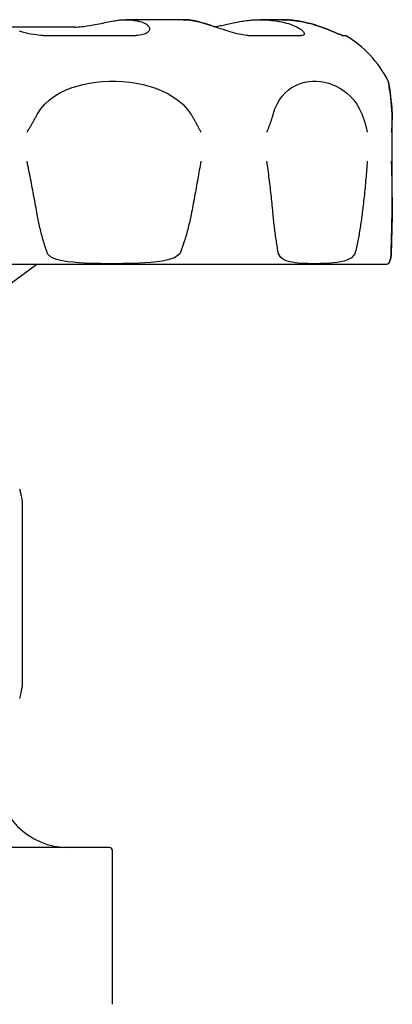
# Model space of a CAD drawing. Header units: millimetres. Extents: x 67 to 3787, y 20 to 476.
# Tile 8 of 8: x 475 to 500, y 264 to 332. Entities that reach past the tile are written whole.
import ezdxf

# ---------------------------------------------------------------- set-up
doc = ezdxf.new("R2010")
doc.units = ezdxf.units.MM
doc.layers.add('DETAIL', color=2, linetype='Continuous')

msp = doc.modelspace()

# ---------------------------------------------------------------- linework, layer by layer
at = {"layer": 'DETAIL'}
for p, q in [((485.971, 331.981), (482.01, 331.981)), ((485.986, 331.981), (485.971, 331.981)), ((492.738, 331.981), (491.287, 331.981)), ((492.742, 331.981), (492.738, 331.981)), ((478.518, 331.476), (473.933, 331.476)), ((476.318, 330.899), (482.709, 330.899)), ((490.431, 330.899), (494.122, 330.899)), ((496.951, 330.899), (497.147, 330.899)), ((500.373, 319.741), (500.373, 325.059)), ((500.378, 319.752), (500.378, 325.056)), ((424.335, 315.131), (499.859, 315.131)), ((472.747, 312.831), (475.896, 315.131)), ((474.868, 298.819), (474.868, 286.043)), ((479.173, 274.931), (463.821, 274.931)), ((480.897, 274.931), (479.173, 274.931)), ((481.097, 273.931), (481.097, 274.731)), ((481.097, 264.136), (481.097, 273.931))]:
    msp.add_line(p, q, dxfattribs=at)
at = {"layer": 'DETAIL', "flags": 128}
for points in [[(478.518, 331.476), (478.631, 331.477), (478.748, 331.482), (478.869, 331.49), (478.994, 331.502), (479.121, 331.516), (479.25, 331.532), (479.381, 331.551), (479.513, 331.572), (479.646, 331.595), (479.78, 331.62), (479.913, 331.645), (480.047, 331.672), (480.179, 331.698), (480.311, 331.725), (480.441, 331.752), (480.569, 331.779), (480.694, 331.805), (480.818, 331.829), (480.937, 331.853), (481.054, 331.875), (481.166, 331.895), (481.275, 331.914), (481.378, 331.93), (481.477, 331.945)], [(481.477, 331.945), (481.541, 331.953), (481.604, 331.96), (481.667, 331.966), (481.73, 331.971), (481.792, 331.975), (481.854, 331.978), (481.915, 331.98), (481.975, 331.981), (482.036, 331.981), (482.096, 331.98), (482.157, 331.978), (482.219, 331.975), (482.281, 331.972), (482.344, 331.967), (482.407, 331.961), (482.47, 331.954), (482.534, 331.946), (482.597, 331.936), (482.662, 331.926), (482.726, 331.915), (482.79, 331.903), (482.854, 331.889), (482.919, 331.875), (482.983, 331.859)], [(482.983, 331.859), (483.098, 331.827), (483.202, 331.791), (483.297, 331.751), (483.381, 331.709), (483.454, 331.663), (483.516, 331.615), (483.567, 331.565), (483.606, 331.513), (483.634, 331.46), (483.651, 331.406), (483.656, 331.352), (483.65, 331.298), (483.632, 331.246), (483.603, 331.194), (483.563, 331.145), (483.511, 331.099), (483.447, 331.056), (483.373, 331.017), (483.287, 330.982), (483.19, 330.953), (483.084, 330.93), (482.968, 330.913), (482.843, 330.903), (482.709, 330.899)], [(486.944, 331.859), (486.903, 331.869), (486.862, 331.879), (486.82, 331.888), (486.779, 331.897), (486.738, 331.905), (486.696, 331.913), (486.655, 331.921), (486.614, 331.928), (486.572, 331.934), (486.531, 331.941), (486.49, 331.946), (486.449, 331.951), (486.409, 331.956), (486.368, 331.961), (486.327, 331.965), (486.287, 331.968), (486.247, 331.971), (486.207, 331.974), (486.167, 331.976), (486.127, 331.978), (486.088, 331.979), (486.049, 331.98), (486.01, 331.981), (485.971, 331.981)], [(485.979, 331.981), (486.018, 331.981), (486.057, 331.98), (486.096, 331.98), (486.136, 331.978), (486.176, 331.976), (486.216, 331.974), (486.256, 331.972), (486.297, 331.968), (486.338, 331.965), (486.378, 331.961), (486.419, 331.957), (486.461, 331.952), (486.502, 331.947), (486.543, 331.941), (486.585, 331.935), (486.626, 331.928), (486.668, 331.921), (486.709, 331.914), (486.751, 331.906), (486.793, 331.897), (486.835, 331.888), (486.876, 331.879), (486.918, 331.869), (486.96, 331.859)], [(490.431, 330.899), (490.325, 330.903), (490.21, 330.913), (490.087, 330.93), (489.956, 330.953), (489.818, 330.983), (489.674, 331.017), (489.526, 331.056), (489.373, 331.099), (489.218, 331.146), (489.059, 331.195), (488.899, 331.246), (488.737, 331.299), (488.575, 331.353), (488.413, 331.407), (488.251, 331.461), (488.091, 331.514), (487.933, 331.565), (487.778, 331.616), (487.626, 331.664), (487.478, 331.709), (487.335, 331.752), (487.198, 331.791), (487.067, 331.827), (486.944, 331.859)], [(486.96, 331.859), (487.001, 331.848), (487.044, 331.837), (487.087, 331.826), (487.131, 331.814), (487.176, 331.801), (487.222, 331.789), (487.268, 331.775), (487.316, 331.762), (487.364, 331.748), (487.412, 331.733), (487.462, 331.719), (487.512, 331.704), (487.562, 331.688), (487.613, 331.672), (487.665, 331.656), (487.717, 331.64), (487.769, 331.623), (487.822, 331.606), (487.875, 331.589), (487.929, 331.572), (487.983, 331.554), (488.037, 331.536), (488.092, 331.519), (488.146, 331.5)], [(488.135, 331.499), (488.207, 331.51), (488.283, 331.523), (488.362, 331.538), (488.446, 331.554), (488.533, 331.572), (488.623, 331.592), (488.716, 331.612), (488.812, 331.633), (488.911, 331.655), (489.012, 331.677), (489.116, 331.7), (489.221, 331.723), (489.328, 331.745), (489.437, 331.768), (489.547, 331.79), (489.658, 331.811), (489.771, 331.832), (489.883, 331.852), (489.996, 331.871), (490.11, 331.888), (490.223, 331.904), (490.335, 331.919), (490.447, 331.933), (490.558, 331.945)], [(490.558, 331.945), (490.645, 331.953), (490.732, 331.96), (490.818, 331.966), (490.904, 331.971), (490.989, 331.975), (491.073, 331.978), (491.157, 331.98), (491.239, 331.981), (491.322, 331.981), (491.404, 331.98), (491.488, 331.978), (491.572, 331.975), (491.657, 331.972), (491.742, 331.967), (491.829, 331.961), (491.915, 331.954), (492.002, 331.946), (492.089, 331.936), (492.177, 331.926), (492.265, 331.915), (492.352, 331.903), (492.44, 331.889), (492.528, 331.875), (492.616, 331.859)], [(492.616, 331.859), (492.777, 331.827), (492.933, 331.791), (493.084, 331.751), (493.228, 331.709), (493.365, 331.663), (493.495, 331.615), (493.617, 331.565), (493.73, 331.513), (493.835, 331.46), (493.93, 331.406), (494.015, 331.352), (494.091, 331.298), (494.157, 331.246), (494.212, 331.194), (494.256, 331.145), (494.289, 331.099), (494.31, 331.056), (494.32, 331.017), (494.317, 330.982), (494.303, 330.953), (494.276, 330.93), (494.237, 330.913), (494.185, 330.902), (494.122, 330.899)], [(494.068, 331.859), (494.011, 331.869), (493.955, 331.879), (493.898, 331.888), (493.842, 331.897), (493.785, 331.905), (493.729, 331.913), (493.672, 331.921), (493.616, 331.928), (493.559, 331.934), (493.503, 331.941), (493.447, 331.946), (493.391, 331.951), (493.336, 331.956), (493.28, 331.961), (493.225, 331.965), (493.17, 331.968), (493.115, 331.971), (493.06, 331.974), (493.006, 331.976), (492.951, 331.978), (492.898, 331.979), (492.844, 331.98), (492.791, 331.981), (492.738, 331.981)], [(492.738, 331.981), (492.791, 331.981), (492.844, 331.98), (492.898, 331.979), (492.952, 331.978), (493.006, 331.976), (493.061, 331.974), (493.116, 331.971), (493.171, 331.968), (493.226, 331.965), (493.282, 331.961), (493.337, 331.956), (493.393, 331.952), (493.449, 331.946), (493.506, 331.941), (493.562, 331.935), (493.618, 331.928), (493.675, 331.921), (493.732, 331.913), (493.788, 331.906), (493.845, 331.897), (493.902, 331.888), (493.958, 331.879), (494.015, 331.869), (494.072, 331.859)], [(496.951, 330.899), (496.927, 330.903), (496.89, 330.913), (496.841, 330.93), (496.781, 330.953), (496.71, 330.983), (496.628, 331.017), (496.537, 331.056), (496.436, 331.099), (496.327, 331.146), (496.21, 331.195), (496.086, 331.246), (495.954, 331.299), (495.817, 331.353), (495.674, 331.407), (495.525, 331.461), (495.372, 331.514), (495.216, 331.565), (495.056, 331.616), (494.893, 331.664), (494.729, 331.709), (494.563, 331.752), (494.397, 331.791), (494.232, 331.827), (494.068, 331.859)], [(494.072, 331.859), (494.236, 331.827), (494.401, 331.791), (494.568, 331.751), (494.734, 331.709), (494.898, 331.663), (495.061, 331.615), (495.221, 331.565), (495.378, 331.513), (495.531, 331.46), (495.679, 331.406), (495.822, 331.352), (495.96, 331.298), (496.091, 331.246), (496.215, 331.194), (496.332, 331.145), (496.441, 331.099), (496.542, 331.056), (496.633, 331.017), (496.714, 330.982), (496.785, 330.953), (496.845, 330.93), (496.893, 330.913), (496.93, 330.903), (496.954, 330.899)], [(476.318, 330.899), (476.16, 330.902), (475.998, 330.913), (475.833, 330.93), (475.667, 330.953), (475.5, 330.982), (475.333, 331.017), (475.167, 331.056), (475.004, 331.099), (474.843, 331.145), (474.685, 331.194)], [(475.918, 325.45), (476.161, 325.83), (476.449, 326.164), (476.769, 326.456), (477.115, 326.71), (477.48, 326.93), (477.858, 327.117), (478.247, 327.276), (478.654, 327.412), (479.077, 327.526), (479.515, 327.616), (479.963, 327.683), (480.42, 327.728), (480.885, 327.749), (481.353, 327.747), (481.82, 327.723), (482.285, 327.676), (482.743, 327.605), (483.193, 327.512), (483.631, 327.397), (484.056, 327.258), (484.463, 327.097), (484.857, 326.911), (485.24, 326.693), (485.607, 326.441), (485.947, 326.153), (486.256, 325.823), (486.519, 325.45)], [(492.169, 325.45), (492.295, 325.83), (492.446, 326.164), (492.614, 326.456), (492.797, 326.71), (492.992, 326.93), (493.196, 327.117), (493.407, 327.276), (493.63, 327.412), (493.865, 327.526), (494.108, 327.616), (494.361, 327.683), (494.62, 327.728), (494.886, 327.749), (495.157, 327.747), (495.429, 327.723), (495.703, 327.676), (495.974, 327.605), (496.243, 327.512), (496.507, 327.397), (496.764, 327.258), (497.012, 327.097), (497.254, 326.911), (497.491, 326.693), (497.719, 326.441), (497.932, 326.153), (498.126, 325.823), (498.292, 325.45)], [(500.362, 325.45), (500.341, 325.776), (500.318, 326.068), (500.294, 326.329), (500.269, 326.566), (500.244, 326.785), (500.219, 326.985), (500.194, 327.165), (500.171, 327.322), (500.151, 327.455), (500.133, 327.563), (500.12, 327.647), (500.109, 327.707), (500.103, 327.741), (500.102, 327.751), (500.104, 327.736), (500.112, 327.697), (500.123, 327.633), (500.138, 327.545), (500.156, 327.432), (500.177, 327.295), (500.201, 327.134), (500.227, 326.947), (500.254, 326.726), (500.284, 326.47), (500.313, 326.175), (500.341, 325.836), (500.366, 325.45)], [(475.214, 324.231), (475.245, 324.282), (475.276, 324.333), (475.307, 324.384), (475.337, 324.435), (475.368, 324.486), (475.398, 324.536), (475.428, 324.587), (475.458, 324.638), (475.488, 324.689), (475.518, 324.74), (475.547, 324.791), (475.577, 324.841), (475.606, 324.892), (475.635, 324.943), (475.664, 324.994), (475.693, 325.045), (475.722, 325.095), (475.75, 325.146), (475.779, 325.197), (475.807, 325.248), (475.835, 325.298), (475.862, 325.349), (475.89, 325.4), (475.918, 325.45)], [(486.519, 325.45), (486.549, 325.4), (486.579, 325.349), (486.609, 325.298), (486.639, 325.248), (486.668, 325.197), (486.697, 325.146), (486.726, 325.095), (486.755, 325.045), (486.783, 324.994), (486.812, 324.943), (486.84, 324.892), (486.868, 324.841), (486.895, 324.791), (486.923, 324.74), (486.95, 324.689), (486.977, 324.638), (487.004, 324.587), (487.031, 324.536), (487.057, 324.486), (487.083, 324.435), (487.109, 324.384), (487.135, 324.333), (487.161, 324.282), (487.186, 324.231)], [(491.741, 324.231), (491.762, 324.282), (491.783, 324.333), (491.804, 324.384), (491.824, 324.435), (491.844, 324.486), (491.864, 324.536), (491.883, 324.587), (491.903, 324.638), (491.921, 324.689), (491.94, 324.74), (491.958, 324.791), (491.976, 324.841), (491.994, 324.892), (492.011, 324.943), (492.029, 324.994), (492.045, 325.045), (492.062, 325.095), (492.078, 325.146), (492.094, 325.197), (492.109, 325.248), (492.125, 325.298), (492.14, 325.349), (492.154, 325.4), (492.169, 325.45)], [(498.292, 325.45), (498.311, 325.4), (498.33, 325.349), (498.348, 325.298), (498.366, 325.248), (498.384, 325.197), (498.401, 325.146), (498.418, 325.095), (498.435, 325.045), (498.451, 324.994), (498.467, 324.943), (498.483, 324.892), (498.498, 324.841), (498.513, 324.791), (498.528, 324.74), (498.542, 324.689), (498.556, 324.638), (498.57, 324.587), (498.583, 324.536), (498.596, 324.486), (498.609, 324.435), (498.621, 324.384), (498.633, 324.333), (498.645, 324.282), (498.656, 324.231)], [(500.325, 324.231), (500.331, 324.282), (500.336, 324.333), (500.341, 324.384), (500.346, 324.435), (500.35, 324.486), (500.354, 324.536), (500.357, 324.587), (500.36, 324.638), (500.363, 324.689), (500.366, 324.74), (500.368, 324.791), (500.37, 324.841), (500.371, 324.892), (500.372, 324.943), (500.373, 324.994), (500.373, 325.045), (500.373, 325.095), (500.372, 325.146), (500.372, 325.197), (500.37, 325.248), (500.369, 325.298), (500.367, 325.349), (500.365, 325.4), (500.362, 325.45)], [(500.366, 325.45), (500.367, 325.434), (500.368, 325.418), (500.369, 325.401), (500.37, 325.385), (500.371, 325.368), (500.371, 325.352), (500.372, 325.335), (500.373, 325.319), (500.373, 325.303), (500.374, 325.286), (500.374, 325.27), (500.375, 325.253), (500.375, 325.237), (500.376, 325.22), (500.376, 325.204), (500.376, 325.187), (500.377, 325.171), (500.377, 325.155), (500.377, 325.138), (500.377, 325.122), (500.377, 325.105), (500.377, 325.089), (500.378, 325.072), (500.378, 325.056)], [(475.918, 318.56), (475.89, 318.713), (475.863, 318.865), (475.835, 319.018), (475.807, 319.171), (475.779, 319.324), (475.751, 319.477), (475.722, 319.63), (475.693, 319.783), (475.665, 319.936), (475.636, 320.089), (475.607, 320.242), (475.577, 320.395), (475.548, 320.548), (475.518, 320.701), (475.488, 320.854), (475.458, 321.007), (475.428, 321.16), (475.398, 321.313), (475.368, 321.466), (475.337, 321.619), (475.307, 321.772), (475.276, 321.925), (475.245, 322.078), (475.214, 322.231)], [(487.186, 322.231), (487.161, 322.078), (487.135, 321.925), (487.109, 321.772), (487.083, 321.619), (487.057, 321.466), (487.031, 321.313), (487.004, 321.16), (486.977, 321.007), (486.95, 320.854), (486.923, 320.701), (486.895, 320.548), (486.867, 320.395), (486.84, 320.242), (486.811, 320.089), (486.783, 319.936), (486.755, 319.783), (486.726, 319.63), (486.697, 319.477), (486.668, 319.324), (486.638, 319.171), (486.609, 319.018), (486.579, 318.865), (486.549, 318.712), (486.519, 318.56)], [(492.169, 318.56), (492.154, 318.713), (492.14, 318.865), (492.125, 319.018), (492.11, 319.171), (492.094, 319.324), (492.078, 319.477), (492.062, 319.63), (492.046, 319.783), (492.029, 319.936), (492.012, 320.089), (491.994, 320.242), (491.976, 320.395), (491.958, 320.548), (491.94, 320.701), (491.922, 320.854), (491.903, 321.007), (491.883, 321.16), (491.864, 321.313), (491.844, 321.466), (491.824, 321.619), (491.804, 321.772), (491.783, 321.925), (491.762, 322.078), (491.741, 322.231)], [(498.656, 322.231), (498.645, 322.078), (498.633, 321.925), (498.621, 321.772), (498.609, 321.619), (498.596, 321.466), (498.583, 321.313), (498.569, 321.16), (498.556, 321.007), (498.542, 320.854), (498.527, 320.701), (498.513, 320.548), (498.498, 320.395), (498.482, 320.242), (498.467, 320.089), (498.451, 319.936), (498.434, 319.783), (498.418, 319.63), (498.401, 319.477), (498.383, 319.324), (498.366, 319.171), (498.348, 319.018), (498.33, 318.865), (498.311, 318.712), (498.292, 318.56)], [(500.362, 318.56), (500.365, 318.713), (500.367, 318.865), (500.369, 319.018), (500.37, 319.171), (500.372, 319.324), (500.372, 319.477), (500.373, 319.63), (500.373, 319.783), (500.373, 319.936), (500.372, 320.089), (500.371, 320.242), (500.37, 320.395), (500.368, 320.548), (500.366, 320.701), (500.363, 320.854), (500.36, 321.007), (500.357, 321.16), (500.354, 321.313), (500.35, 321.466), (500.346, 321.619), (500.341, 321.772), (500.336, 321.925), (500.331, 322.078), (500.325, 322.231)], [(500.378, 319.752), (500.378, 319.702), (500.377, 319.652), (500.377, 319.603), (500.377, 319.553), (500.377, 319.503), (500.377, 319.454), (500.377, 319.404), (500.376, 319.354), (500.376, 319.305), (500.376, 319.255), (500.375, 319.205), (500.375, 319.156), (500.374, 319.106), (500.374, 319.056), (500.373, 319.007), (500.373, 318.957), (500.372, 318.907), (500.371, 318.858), (500.371, 318.808), (500.37, 318.758), (500.369, 318.709), (500.368, 318.659), (500.367, 318.609), (500.366, 318.56)], [(476.628, 315.858), (476.59, 315.966), (476.552, 316.075), (476.515, 316.184), (476.478, 316.294), (476.443, 316.404), (476.408, 316.515), (476.375, 316.626), (476.342, 316.737), (476.309, 316.849), (476.278, 316.961), (476.247, 317.074), (476.217, 317.187), (476.188, 317.3), (476.16, 317.413), (476.132, 317.527), (476.105, 317.641), (476.079, 317.755), (476.054, 317.87), (476.029, 317.984), (476.006, 318.099), (475.982, 318.214), (475.96, 318.329), (475.938, 318.444), (475.918, 318.56)], [(486.519, 318.56), (486.496, 318.444), (486.472, 318.329), (486.448, 318.214), (486.422, 318.099), (486.396, 317.984), (486.369, 317.87), (486.341, 317.755), (486.312, 317.641), (486.283, 317.527), (486.252, 317.413), (486.221, 317.3), (486.189, 317.187), (486.156, 317.074), (486.123, 316.961), (486.088, 316.849), (486.053, 316.737), (486.017, 316.626), (485.98, 316.515), (485.942, 316.404), (485.903, 316.294), (485.864, 316.184), (485.823, 316.075), (485.782, 315.966), (485.74, 315.858)], [(492.539, 315.858), (492.519, 315.966), (492.499, 316.075), (492.48, 316.184), (492.461, 316.294), (492.442, 316.404), (492.424, 316.515), (492.406, 316.626), (492.389, 316.737), (492.372, 316.849), (492.356, 316.961), (492.34, 317.074), (492.324, 317.187), (492.309, 317.3), (492.294, 317.413), (492.28, 317.527), (492.266, 317.641), (492.252, 317.755), (492.239, 317.87), (492.227, 317.984), (492.214, 318.099), (492.202, 318.214), (492.191, 318.329), (492.179, 318.444), (492.169, 318.56)], [(498.292, 318.56), (498.278, 318.444), (498.262, 318.329), (498.247, 318.214), (498.231, 318.099), (498.214, 317.984), (498.197, 317.87), (498.179, 317.755), (498.161, 317.641), (498.143, 317.527), (498.124, 317.413), (498.104, 317.3), (498.084, 317.187), (498.063, 317.074), (498.042, 316.961), (498.02, 316.849), (497.998, 316.737), (497.976, 316.626), (497.952, 316.515), (497.929, 316.404), (497.904, 316.294), (497.88, 316.184), (497.854, 316.075), (497.829, 315.966), (497.802, 315.858)], [(500.294, 315.858), (500.297, 315.966), (500.3, 316.075), (500.304, 316.184), (500.307, 316.294), (500.31, 316.404), (500.313, 316.515), (500.317, 316.626), (500.32, 316.737), (500.323, 316.849), (500.326, 316.961), (500.329, 317.074), (500.332, 317.187), (500.335, 317.3), (500.337, 317.413), (500.34, 317.527), (500.343, 317.641), (500.345, 317.755), (500.348, 317.87), (500.35, 317.984), (500.353, 318.099), (500.355, 318.214), (500.358, 318.329), (500.36, 318.444), (500.362, 318.56)], [(500.366, 318.56), (500.364, 318.444), (500.362, 318.329), (500.36, 318.214), (500.357, 318.099), (500.355, 317.984), (500.352, 317.87), (500.35, 317.755), (500.347, 317.641), (500.344, 317.527), (500.342, 317.413), (500.339, 317.3), (500.336, 317.187), (500.333, 317.074), (500.33, 316.961), (500.327, 316.849), (500.324, 316.737), (500.321, 316.626), (500.318, 316.515), (500.314, 316.404), (500.311, 316.294), (500.308, 316.184), (500.304, 316.075), (500.301, 315.966), (500.297, 315.858)], [(485.74, 315.858), (485.374, 315.572), (484.925, 315.43), (484.536, 315.351), (484.131, 315.294), (483.722, 315.253), (483.329, 315.224), (482.949, 315.204), (482.562, 315.19), (482.175, 315.18), (481.792, 315.173), (481.415, 315.17), (481.035, 315.169), (480.654, 315.17), (480.277, 315.175), (479.907, 315.182), (479.532, 315.193), (479.153, 315.209), (478.776, 315.232), (478.409, 315.263), (478.033, 315.307), (477.638, 315.372), (477.26, 315.464), (476.909, 315.6), (476.628, 315.858)], [(497.802, 315.858), (497.574, 315.572), (497.296, 315.43), (497.057, 315.351), (496.81, 315.294), (496.562, 315.253), (496.325, 315.224), (496.097, 315.204), (495.866, 315.19), (495.637, 315.18), (495.413, 315.173), (495.193, 315.17), (494.973, 315.169), (494.754, 315.17), (494.538, 315.175), (494.329, 315.182), (494.118, 315.193), (493.906, 315.209), (493.698, 315.232), (493.496, 315.263), (493.291, 315.307), (493.077, 315.372), (492.874, 315.464), (492.688, 315.6), (492.539, 315.858)], [(500.297, 315.858), (500.273, 315.6), (500.245, 315.464), (500.218, 315.372), (500.193, 315.309), (500.173, 315.266), (500.155, 315.234), (500.139, 315.21), (500.126, 315.194), (500.116, 315.183), (500.109, 315.175), (500.104, 315.171), (500.102, 315.169), (500.102, 315.169), (500.105, 315.172), (500.111, 315.178), (500.119, 315.187), (500.13, 315.2), (500.143, 315.219), (500.159, 315.245), (500.181, 315.285), (500.207, 315.348), (500.236, 315.442), (500.267, 315.582), (500.294, 315.858)], [(474.696, 299.653), (474.71, 299.606), (474.724, 299.555), (474.737, 299.499), (474.751, 299.44), (474.765, 299.378), (474.779, 299.311), (474.794, 299.239), (474.808, 299.164), (474.823, 299.084), (474.838, 299.001), (474.853, 298.912), (474.868, 298.819)], [(474.868, 286.043), (474.842, 285.885), (474.816, 285.741), (474.791, 285.611), (474.767, 285.494), (474.743, 285.388), (474.72, 285.295), (474.697, 285.213)]]:
    msp.add_lwpolyline(points, dxfattribs=at)
at = {"layer": 'DETAIL'}
for centre, radius, start, end in [((493.197, 324.231), 7.75, 27.01268, 59.35765), ((499.859, 315.932), 0.801, 270.03855, 287.65839), ((478.097, 279.931), 5, 180, 270), ((480.897, 274.731), 0.2, 0, 90)]:
    msp.add_arc(centre, radius, start, end, dxfattribs=at)

doc.saveas('drawing.dxf')
